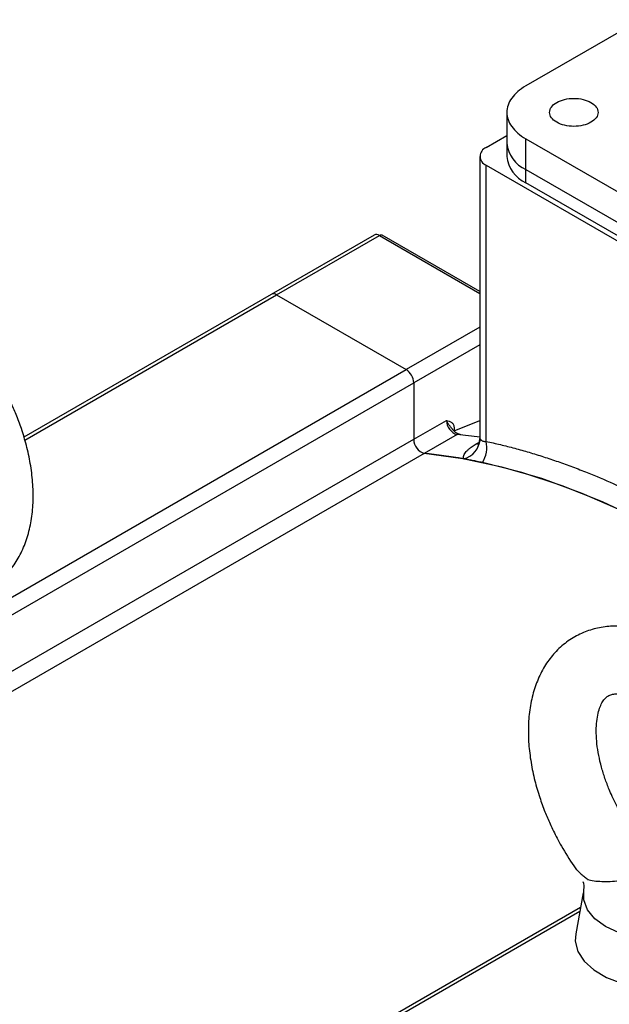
# Model space of a CAD drawing. Header units: millimetres. Extents: x 32146 to 33966, y 9971 to 11065.
# Tile 52 of 54: x 33807 to 33862, y 10950 to 11042. Entities that reach past the tile are written whole.
import ezdxf

# ---------------------------------------------------------------- set-up
doc = ezdxf.new("R2010")
doc.units = ezdxf.units.MM

msp = doc.modelspace()

# ---------------------------------------------------------------- linework, layer by layer
at = {"color": 7, "linetype": 'Continuous', "lineweight": 25}
for p, q in [((33865.1, 11041.664), (33854.438, 11035.509)), ((33852.681, 11033.061), (33852.681, 11030.202)), ((33850.761, 11029.794), (33852.681, 11030.902)), ((33852.681, 11030.202), (33852.681, 11028.977)), ((33854.438, 11030.611), (33886.117, 11012.323)), ((33854.438, 11027.753), (33854.438, 11030.611)), ((33850.175, 11028.977), (33850.175, 11002.805)), ((33850.761, 11028.161), (33888.945, 11006.118)), ((33850.761, 11002.52), (33850.761, 11028.161)), ((33854.438, 11026.528), (33854.438, 11027.753)), ((33854.438, 11027.753), (33886.117, 11009.465)), ((33886.117, 11008.24), (33854.438, 11026.528)), ((33840.362, 11021.675), (33830.816, 11016.165)), ((33831.316, 11016.115), (33840.862, 11021.626)), ((33840.862, 11021.626), (33850.175, 11016.249)), ((33850.175, 11016.418), (33841.112, 11021.651)), ((33830.816, 11016.165), (33807.871, 11002.919)), ((33807.957, 11002.63), (33831.316, 11016.115)), ((33831.316, 11016.115), (33843.337, 11009.176)), ((33850.175, 11013.124), (33843.337, 11009.176)), ((33850.175, 11011.491), (33844.044, 11007.951)), ((33757.07, 10959.375), (33843.337, 11009.176)), ((33757.777, 10958.15), (33844.044, 11007.951)), ((33844.044, 11007.951), (33844.044, 11002.711)), ((33844.044, 11002.711), (33847.084, 11004.467)), ((33847.791, 11003.492), (33850.175, 11004.447)), ((33847.791, 11003.72), (33847.791, 11003.492)), ((33760.547, 10954.51), (33844.044, 11002.711)), ((33848.064, 11003.148), (33845.023, 11001.392)), ((33849.831, 11002.279), (33850.139, 11002.456)), ((33845.023, 11001.392), (33762.179, 10953.568)), ((33859.774, 10960.611), (33859.07, 10956.804)), ((33859.525, 10959.261), (33808.188, 10929.625)), ((33859.455, 10958.883), (33808.688, 10929.576))]:
    msp.add_line(p, q, dxfattribs=at)
at = {"color": 7, "linetype": 'Continuous', "lineweight": 25, "flags": 128}
for points in [[(33849.831, 11002.279), (33850.028, 11002.268), (33850.111, 11002.278)], [(33890.018, 10976.865), (33889.711, 10977.166), (33886.077, 10980.583), (33882.38, 10983.777), (33878.634, 10986.739), (33874.853, 10989.456), (33871.051, 10991.918), (33867.241, 10994.117), (33863.439, 10996.045), (33859.658, 10997.693), (33855.912, 10999.057), (33852.215, 11000.13), (33848.581, 11000.91), (33845.023, 11001.392)], [(33887.871, 10978.93), (33884.21, 10982.23), (33880.493, 10985.303), (33876.734, 10988.138), (33872.947, 10990.724), (33869.146, 10993.051), (33865.345, 10995.112), (33861.558, 10996.899), (33857.799, 10998.404), (33854.082, 10999.623), (33850.421, 11000.55)], [(33867.71, 10956.23), (33866.1, 10956.245), (33864.536, 10956.466), (33863.094, 10956.88), (33861.846, 10957.468), (33860.854, 10958.2), (33860.166, 10959.041), (33859.817, 10959.948), (33859.824, 10960.878)], [(33859.07, 10956.804), (33859.032, 10956.119), (33859.276, 10955.164), (33859.859, 10954.259), (33860.756, 10953.444), (33861.926, 10952.754), (33863.319, 10952.22), (33864.874, 10951.865), (33866.523, 10951.704), (33868.194, 10951.745), (33869.814, 10951.985), (33871.312, 10952.414), (33872.623, 10953.014)]]:
    msp.add_lwpolyline(points, dxfattribs=at)
at = {"color": 7, "linetype": 'Continuous', "lineweight": 25}
for centre, radius, start, end in [((33855.684, 11030.502), 3.018, 185.6948, 245.62534), ((33851.071, 11028.977), 0.873, 110.78342, 249.21658), ((33855.684, 11029.277), 3.018, 185.6948, 245.62534), ((33840.569, 11021.217), 0.503, 54.38242, 114.30712), ((33841.008, 11021.421), 0.251, 65.69288, 125.61758), ((33831.023, 11015.706), 0.503, 54.38242, 114.30712), ((33842.509, 11007.881), 1.537, 2.60548, 57.39452), ((33848.47, 11004.473), 1.386, 180.24453, 252.96149), ((33845.429, 11002.717), 1.386, 180.24453, 252.96149), ((33848.219, 11002.887), 0.303, 47.95223, 120.73278), ((33843.856, 10958.905), 44.442, 81.82545, 84.56718), ((33848.23, 11002.803), 1.949, 282.33235, 359.36622), ((33848.166, 11001.954), 2.656, 328.08574, 12.28722), ((33840.701, 10956.168), 45.43, 79.92718, 84.54019)]:
    msp.add_arc(centre, radius, start, end, dxfattribs=at)
for points, knots in [([(33854.438, 11035.509), (33853.883, 11035.189), (33853.438, 11034.804), (33852.837, 11033.967), (33852.681, 11033.513), (33852.681, 11032.607), (33852.837, 11032.153), (33853.438, 11031.316), (33853.883, 11030.931), (33854.438, 11030.611)], [0, 0, 0, 0, 0.25, 0.25, 0.5, 0.5, 0.75, 0.75, 1, 1, 1, 1]), ([(33857.302, 11032.141), (33857.094, 11032.262), (33856.927, 11032.406), (33856.702, 11032.72), (33856.643, 11032.89), (33856.643, 11033.23), (33856.702, 11033.4), (33856.927, 11033.714), (33857.094, 11033.858), (33857.51, 11034.099), (33857.76, 11034.195), (33858.304, 11034.325), (33858.598, 11034.359), (33859.188, 11034.359), (33859.482, 11034.325), (33860.026, 11034.195), (33860.276, 11034.099), (33860.484, 11033.978)], [0, 0, 0, 0, 0.125, 0.125, 0.25, 0.25, 0.375, 0.375, 0.5, 0.5, 0.625, 0.625, 0.75, 0.75, 0.875, 0.875, 1, 1, 1, 1]), ([(33860.484, 11033.978), (33860.692, 11033.858), (33860.859, 11033.714), (33861.084, 11033.4), (33861.143, 11033.23), (33861.143, 11032.89), (33861.084, 11032.72), (33860.859, 11032.406), (33860.692, 11032.262), (33860.276, 11032.021), (33860.026, 11031.925), (33859.482, 11031.795), (33859.188, 11031.761), (33858.598, 11031.761), (33858.304, 11031.795), (33857.76, 11031.925), (33857.51, 11032.021), (33857.302, 11032.141)], [0, 0, 0, 0, 0.125, 0.125, 0.25, 0.25, 0.375, 0.375, 0.5, 0.5, 0.625, 0.625, 0.75, 0.75, 0.875, 0.875, 1, 1, 1, 1]), ([(33802.552, 10987.968), (33802.925, 10988.075), (33803.756, 10988.314), (33804.947, 10988.989), (33806.064, 10989.913), (33806.995, 10991.045), (33807.728, 10992.33), (33808.27, 10993.774), (33808.613, 10995.346), (33808.758, 10997.008), (33808.713, 10998.718), (33808.496, 11000.435), (33808.136, 11002.099), (33807.68, 11003.625), (33807.188, 11004.957), (33806.642, 11006.22), (33806.121, 11007.276), (33805.743, 11007.949), (33805.611, 11008.184)], [0, 0, 0, 0, 0.055163, 0.123049, 0.193974, 0.261218, 0.330345, 0.401428, 0.473788, 0.54633, 0.618014, 0.68803, 0.75546, 0.817308, 0.870036, 0.915014, 0.970321, 1, 1, 1, 1]), ([(33847.084, 11004.467), (33847.171, 11004.446), (33847.345, 11004.404), (33847.54, 11004.304), (33847.663, 11004.174), (33847.727, 11004.062), (33847.766, 11003.949), (33847.787, 11003.84), (33847.79, 11003.76), (33847.791, 11003.72)], [0, 0, 0, 0, 0.25051, 0.499077, 0.62709, 0.749413, 0.834493, 0.917575, 1, 1, 1, 1]), ([(33847.605, 11003.674), (33847.541, 11003.754), (33847.402, 11003.928), (33847.201, 11004.199), (33847.123, 11004.377), (33847.084, 11004.467)], [0, 0, 0, 0, 0.299315, 0.6492662, 1, 1, 1, 1]), ([(33848.237, 11003.192), (33848.235, 11003.192), (33848.226, 11003.191), (33848.097, 11003.227), (33847.941, 11003.327), (33847.787, 11003.462), (33847.675, 11003.577), (33847.621, 11003.66), (33847.609, 11003.677)], [0, 0, 0, 0, 0.058951, 0.334731, 0.560355, 0.743853, 0.946195, 1, 1, 1, 1]), ([(33850.18, 11002.827), (33850.173, 11002.703), (33850.158, 11002.447), (33850.063, 11002.236), (33850.081, 11002.23), (33850.089, 11002.227)], [0, 0, 0, 0, 0.357723, 0.740808, 1, 1, 1, 1]), ([(33850.179, 11002.781), (33850.182, 11002.775), (33850.188, 11002.762), (33850.206, 11002.734), (33850.236, 11002.694), (33850.285, 11002.645), (33850.356, 11002.591), (33850.442, 11002.547), (33850.54, 11002.519), (33850.645, 11002.508), (33850.722, 11002.516), (33850.761, 11002.52)], [0, 0, 0, 0, 0.075472, 0.158888, 0.250445, 0.375315, 0.499799, 0.633753, 0.749514, 0.874035, 1, 1, 1, 1]), ([(33850.761, 11002.52), (33850.981, 11002.472), (33851.42, 11002.375), (33852.08, 11002.219), (33852.743, 11002.054), (33853.407, 11001.88), (33854.073, 11001.697), (33854.74, 11001.504), (33855.409, 11001.301), (33856.08, 11001.09), (33856.753, 11000.869), (33857.427, 11000.638), (33858.103, 11000.399), (33858.78, 11000.15), (33859.459, 10999.891), (33861.518, 10999.082), (33864.978, 10997.546), (33869.853, 10994.945), (33874.728, 10991.917), (33878.36, 10989.337), (33880.757, 10987.5), (33881.942, 10986.565), (33883.122, 10985.608), (33884.298, 10984.627), (33885.468, 10983.624), (33886.632, 10982.599), (33887.792, 10981.551), (33888.561, 10980.835), (33888.945, 10980.477)], [0, 0, 0, 0, 0.017782, 0.035552, 0.053311, 0.071062, 0.088807, 0.106548, 0.124287, 0.142026, 0.159768, 0.177513, 0.195265, 0.213025, 0.230796, 0.248579, 0.374285, 0.500001, 0.625707, 0.751423, 0.782533, 0.81361, 0.844665, 0.875709, 0.906754, 0.93781, 0.968888, 1, 1, 1, 1]), ([(33848.647, 11000.898), (33848.644, 11000.919), (33848.64, 11000.959), (33848.642, 11001.022), (33848.651, 11001.086), (33848.667, 11001.151), (33848.701, 11001.25), (33848.771, 11001.387), (33848.902, 11001.563), (33849.074, 11001.741), (33849.263, 11001.901), (33849.453, 11002.041), (33849.633, 11002.161), (33849.765, 11002.24), (33849.831, 11002.279)], [0, 0, 0, 0, 0.050069, 0.099934, 0.149683, 0.199402, 0.249179, 0.374535, 0.499432, 0.624048, 0.74834, 0.832356, 0.916087, 1, 1, 1, 1]), ([(33850.421, 11000.55), (33850.258, 11000.585), (33850.097, 11000.619), (33849.776, 11000.685), (33849.62, 11000.716), (33849.321, 11000.774), (33849.176, 11000.802), (33848.899, 11000.853), (33848.769, 11000.877), (33848.647, 11000.898)], [0.003940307, 0.003940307, 0.003940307, 0.003940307, 0.004677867, 0.004677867, 0.005415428, 0.005415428, 0.006152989, 0.006152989, 0.00689055, 0.00689055, 0.00689055, 0.00689055]), ([(33876.307, 10975.443), (33875.939, 10976.062), (33875.42, 10976.934), (33874.558, 10978.147), (33873.785, 10979.144), (33872.81, 10980.254), (33871.739, 10981.323), (33870.573, 10982.327), (33869.331, 10983.231), (33868.027, 10984.009), (33866.674, 10984.637), (33865.286, 10985.091), (33863.88, 10985.353), (33862.475, 10985.403), (33861.091, 10985.224), (33859.753, 10984.802), (33858.487, 10984.121), (33857.371, 10983.203), (33856.436, 10982.082), (33855.699, 10980.806), (33855.151, 10979.369), (33854.802, 10977.803), (33854.65, 10976.146), (33854.687, 10974.439), (33854.895, 10972.724), (33855.247, 10971.061), (33855.694, 10969.531), (33856.179, 10968.196), (33856.716, 10966.932), (33857.232, 10965.868), (33857.608, 10965.189), (33857.742, 10964.946)], [0, 0, 0, 0, 0.043864, 0.0618, 0.091428, 0.121994, 0.154609, 0.188459, 0.223255, 0.258775, 0.294848, 0.331235, 0.367716, 0.404128, 0.440494, 0.477119, 0.514589, 0.553742, 0.590883, 0.62909, 0.668406, 0.708448, 0.748591, 0.788245, 0.826972, 0.864274, 0.898519, 0.927799, 0.95265, 0.983045, 1, 1, 1, 1]), ([(33863.226, 10968.047), (33862.957, 10968.55), (33862.578, 10969.258), (33862.116, 10970.33), (33861.769, 10971.243), (33861.44, 10972.309), (33861.188, 10973.385), (33861.026, 10974.442), (33860.959, 10975.438), (33860.987, 10976.341), (33861.099, 10977.125), (33861.279, 10977.77), (33861.503, 10978.268), (33861.75, 10978.622), (33862.011, 10978.86), (33862.271, 10978.995), (33862.665, 10979.08), (33863.177, 10979.075), (33863.839, 10978.944), (33864.62, 10978.658), (33865.487, 10978.204), (33866.402, 10977.586), (33867.322, 10976.824), (33868.202, 10975.957), (33868.952, 10975.097), (33869.599, 10974.256), (33870.214, 10973.375), (33870.606, 10972.71), (33870.823, 10972.342)], [0, 0, 0, 0, 0.049068, 0.069102, 0.10202, 0.135704, 0.171227, 0.207544, 0.244223, 0.280989, 0.317795, 0.354884, 0.392796, 0.432858, 0.478125, 0.537443, 0.58165, 0.624352, 0.665823, 0.706991, 0.748033, 0.789142, 0.82996, 0.869351, 0.906563, 0.933549, 0.963243, 1, 1, 1, 1]), ([(33857.742, 10964.946), (33858.108, 10964.324), (33858.548, 10963.576), (33859.047, 10962.877), (33859.132, 10962.758)], [0, 0, 0, 0, 0.830246, 1, 1, 1, 1]), ([(33859.083, 10962.839), (33859.119, 10962.796), (33859.193, 10962.71), (33859.314, 10962.583), (33859.444, 10962.457), (33859.584, 10962.332), (33859.732, 10962.208), (33859.888, 10962.085), (33860.051, 10961.962), (33860.165, 10961.882), (33860.222, 10961.842)], [0, 0, 0, 0, 0.119531, 0.240597, 0.363215, 0.4874, 0.613163, 0.740512, 0.869455, 1, 1, 1, 1]), ([(33860.169, 10961.858), (33860.532, 10961.743), (33860.973, 10961.685), (33861.982, 10961.651), (33862.53, 10961.677), (33863.405, 10961.745), (33863.708, 10961.773), (33864.321, 10961.833), (33864.631, 10961.863), (33865.261, 10961.919), (33865.58, 10961.944), (33866.064, 10961.965), (33866.226, 10961.97), (33866.467, 10961.963), (33866.547, 10961.958), (33866.703, 10961.935), (33866.778, 10961.913), (33866.878, 10961.838), (33866.902, 10961.789), (33866.936, 10961.692), (33866.946, 10961.642), (33866.971, 10961.489), (33866.981, 10961.383), (33867.014, 10961.059), (33867.037, 10960.832), (33867.11, 10960.365), (33867.158, 10960.122), (33867.283, 10959.634), (33867.36, 10959.388), (33867.547, 10958.895), (33867.657, 10958.649), (33867.916, 10958.157), (33868.066, 10957.912), (33868.566, 10957.207), (33868.968, 10956.771), (33869.459, 10956.383)], [0, 0, 0, 0, 0.125, 0.125, 0.25, 0.25, 0.3125, 0.3125, 0.375, 0.375, 0.4375, 0.4375, 0.46875, 0.46875, 0.484375, 0.484375, 0.5, 0.5, 0.515625, 0.515625, 0.53125, 0.53125, 0.5625, 0.5625, 0.625, 0.625, 0.6875, 0.6875, 0.75, 0.75, 0.8125, 0.8125, 0.875, 0.875, 1, 1, 1, 1])]:
    msp.add_open_spline(points, degree=3, knots=knots, dxfattribs=at)
msp.add_open_spline([(33859.824, 10960.878), (33859.885, 10961.181), (33859.839, 10961.422), (33859.75, 10961.633)], degree=3, dxfattribs=at)

doc.saveas('drawing.dxf')
